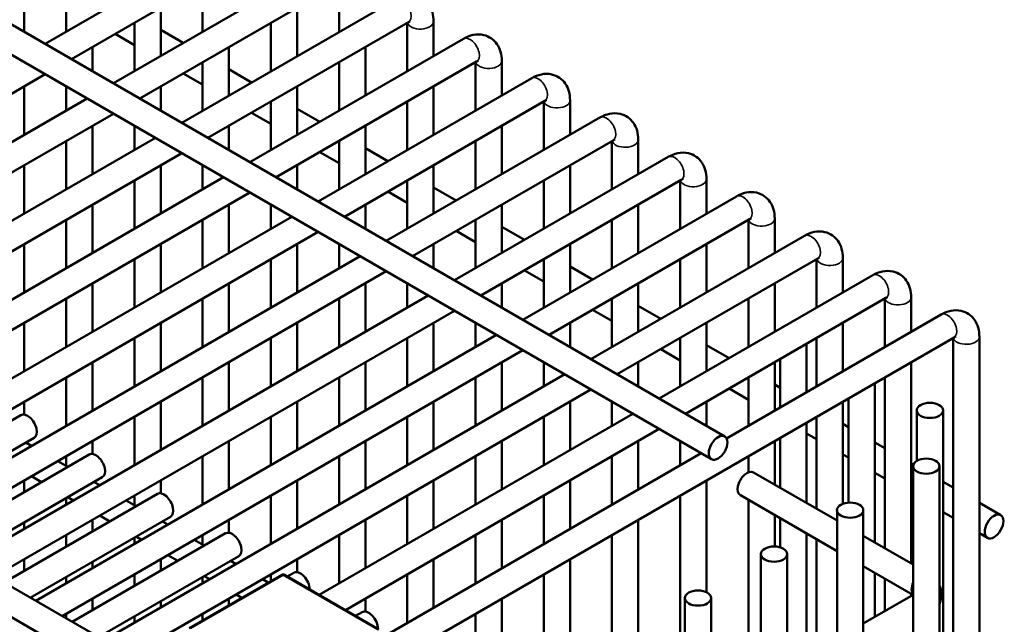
# Model space of a CAD drawing. Header units: inches. Extents: x 1 to 237, y 4 to 150.
# Tile 138 of 148: x 206.28 to 210.7, y 116.73 to 119.45. Entities that reach past the tile are written whole.
import ezdxf

# ---------------------------------------------------------------- set-up
doc = ezdxf.new("R2010")
doc.units = ezdxf.units.IN
doc.header["$LTSCALE"] = 7
doc.header["$MEASUREMENT"] = 0
doc.layers.add('Visible (ANSI)', color=7, linetype='Continuous', lineweight=50)
doc.layers.add('Visible Narrow (ANSI)', color=7, linetype='Continuous', lineweight=35)

msp = doc.modelspace()

# ---------------------------------------------------------------- linework, layer by layer
at = {"layer": 'Visible (ANSI)'}
for p, q in [((203.4311, 121.0459), (209.441, 117.5761)), ((203.2994, 120.9857), (209.382, 117.4738)), ((201.0119, 119.9193), (207.2557, 116.3144)), ((206.391, 119.3371), (207.3497, 119.8906)), ((200.8823, 119.8577), (207.1966, 116.2121)), ((206.5091, 119.2689), (207.4088, 119.7883)), ((206.6972, 119.1603), (207.656, 119.7138)), ((206.4851, 119.6086), (206.4851, 119.3914)), ((206.8153, 119.0921), (207.715, 119.6115)), ((207.0975, 119.6086), (207.0975, 119.3914)), ((207.71, 119.6086), (207.71, 119.3914)), ((207.0035, 118.9835), (207.9622, 119.537)), ((206.2969, 119.5), (206.2969, 119.3914)), ((206.9094, 119.5), (206.9094, 119.2828)), ((207.5218, 119.5), (207.5218, 119.2828)), ((206.7913, 119.4318), (206.7913, 119.2146)), ((207.1216, 118.9153), (208.0213, 119.4347)), ((207.4037, 119.4318), (207.4037, 119.2146)), ((208.0162, 119.4318), (208.0162, 119.2146)), ((208.1343, 119.4377), (208.1343, 119.2828)), ((206.7045, 119.3817), (206.7913, 119.3316)), ((206.9094, 119.3998), (207.0107, 119.3413)), ((207.3097, 118.8067), (208.2684, 119.3602)), ((206.6032, 119.3232), (206.6032, 119.2146)), ((207.2156, 119.3232), (207.2156, 119.106)), ((207.8281, 119.3232), (207.8281, 119.106)), ((207.0975, 119.255), (207.0975, 119.0378)), ((207.4278, 118.7385), (208.3275, 119.2579)), ((207.71, 119.255), (207.71, 119.0378)), ((208.3224, 119.255), (208.3224, 119.0378)), ((208.4405, 119.2609), (208.4405, 119.106)), ((207.0107, 119.2049), (207.0975, 119.1548)), ((207.2156, 119.223), (207.317, 119.1645)), ((204.3238, 118.0072), (206.391, 119.2007)), ((207.6159, 118.6299), (208.5747, 119.1834)), ((206.2969, 119.1464), (206.2969, 118.9292)), ((206.4851, 119.1464), (206.4851, 119.0378)), ((206.9094, 119.1464), (206.9094, 119.0378)), ((207.5218, 119.1464), (207.5218, 118.9292)), ((208.1343, 119.1464), (208.1343, 118.9292)), ((204.5119, 117.8986), (206.5791, 119.0921)), ((207.4037, 119.0782), (207.4037, 118.861)), ((207.734, 118.5617), (208.6337, 119.0811)), ((208.0162, 119.0782), (208.0162, 118.861)), ((208.6286, 119.0782), (208.6286, 118.861)), ((208.7468, 119.084), (208.7468, 118.9292)), ((207.317, 119.0281), (207.4037, 118.978)), ((207.5218, 119.0462), (207.6232, 118.9877)), ((204.63, 117.8304), (206.6972, 119.0239)), ((207.9221, 118.4531), (208.8809, 119.0066)), ((206.6032, 118.9696), (206.6032, 118.7524)), ((206.7913, 118.9696), (206.7913, 118.861)), ((207.2156, 118.9696), (207.2156, 118.861)), ((207.8281, 118.9696), (207.8281, 118.7524)), ((208.4405, 118.9696), (208.4405, 118.7524)), ((204.8181, 117.7218), (206.8853, 118.9153)), ((206.4851, 118.9014), (206.4851, 118.6842)), ((207.71, 118.9014), (207.71, 118.6842)), ((208.0402, 118.3849), (208.9399, 118.9043)), ((208.3224, 118.9014), (208.3224, 118.6842)), ((208.9349, 118.9014), (208.9349, 118.6842)), ((209.053, 118.9072), (209.053, 118.7524)), ((207.6232, 118.8513), (207.71, 118.8012)), ((207.8281, 118.8694), (207.9294, 118.8109)), ((204.9362, 117.6536), (207.0035, 118.8471)), ((208.2284, 118.2763), (209.1871, 118.8298)), ((206.2969, 118.7928), (206.2969, 118.5756)), ((206.9094, 118.7928), (206.9094, 118.5756)), ((207.0975, 118.7928), (207.0975, 118.6842)), ((207.5218, 118.7928), (207.5218, 118.6842)), ((208.1343, 118.7928), (208.1343, 118.5756)), ((208.7468, 118.7928), (208.7468, 118.5756)), ((205.1243, 117.545), (207.1916, 118.7385)), ((206.7913, 118.7246), (206.7913, 118.5074)), ((208.0162, 118.7246), (208.0162, 118.5074)), ((208.3465, 118.2081), (209.2462, 118.7275)), ((208.6286, 118.7246), (208.6286, 118.5074)), ((209.2411, 118.7246), (209.2411, 118.5074)), ((209.3592, 118.7304), (209.3592, 118.5756)), ((207.9294, 118.6745), (208.0162, 118.6244)), ((208.1343, 118.6926), (208.2357, 118.6341)), ((205.2424, 117.4768), (207.3097, 118.6703)), ((208.5346, 118.0995), (209.4933, 118.653)), ((206.6032, 118.616), (206.6032, 118.3988)), ((207.2156, 118.616), (207.2156, 118.3988)), ((207.4037, 118.616), (207.4037, 118.5074)), ((207.8281, 118.616), (207.8281, 118.5074)), ((208.4405, 118.616), (208.4405, 118.3988)), ((209.053, 118.616), (209.053, 118.3988)), ((205.4306, 117.3682), (207.4978, 118.5617)), ((206.4851, 118.5478), (206.4851, 118.3306)), ((207.0975, 118.5478), (207.0975, 118.3306)), ((208.3224, 118.5478), (208.3224, 118.3306)), ((208.6527, 118.0313), (209.5524, 118.5507)), ((208.9349, 118.5478), (208.9349, 118.3306)), ((209.5473, 118.5478), (209.5473, 118.3306)), ((209.6654, 118.5536), (209.6654, 118.3988)), ((208.2357, 118.4977), (208.3224, 118.4476)), ((208.4405, 118.5158), (208.5419, 118.4573)), ((205.5487, 117.3), (207.6159, 118.4935)), ((208.8408, 117.9227), (209.7996, 118.4762)), ((206.2969, 118.4392), (206.2969, 118.222)), ((206.9094, 118.4392), (206.9094, 118.222)), ((207.5218, 118.4392), (207.5218, 118.222)), ((207.71, 118.4392), (207.71, 118.3306)), ((208.1343, 118.4392), (208.1343, 118.3306)), ((208.7468, 118.4392), (208.7468, 118.222)), ((209.3592, 118.4392), (209.3592, 118.222)), ((205.7368, 117.1914), (207.804, 118.3849)), ((206.7913, 118.371), (206.7913, 118.1538)), ((207.4037, 118.371), (207.4037, 118.1538)), ((208.6286, 118.371), (208.6286, 118.1538)), ((208.9589, 117.8545), (209.8586, 118.3739)), ((209.2411, 118.371), (209.2411, 118.1538)), ((209.8536, 118.371), (209.8536, 118.1538)), ((209.9717, 118.3768), (209.9717, 118.222)), ((208.5419, 118.3209), (208.6286, 118.2708)), ((208.7468, 118.339), (208.8481, 118.2805)), ((205.8549, 117.1232), (207.9221, 118.3167)), ((209.147, 117.7459), (210.1058, 118.2994)), ((206.6032, 118.2624), (206.6032, 118.0452)), ((207.2156, 118.2624), (207.2156, 118.0452)), ((207.8281, 118.2624), (207.8281, 118.0452)), ((208.0162, 118.2624), (208.0162, 118.1538)), ((208.4405, 118.2624), (208.4405, 118.1538)), ((209.053, 118.2624), (209.053, 118.0452)), ((209.6654, 118.2624), (209.6654, 118.0452)), ((206.043, 117.0146), (208.1103, 118.2081)), ((206.4851, 118.1942), (206.4851, 117.977)), ((207.0975, 118.1942), (207.0975, 117.977)), ((207.71, 118.1942), (207.71, 117.977)), ((208.9349, 118.1942), (208.9349, 117.977)), ((209.2652, 117.6777), (210.1648, 118.1971)), ((209.5473, 118.1942), (209.5473, 117.977)), ((210.1598, 118.1942), (210.1598, 117.977)), ((210.2779, 118.2), (210.2779, 118.0452)), ((208.8481, 118.1441), (208.9349, 118.094)), ((209.053, 118.1622), (209.1543, 118.1037)), ((206.1611, 116.9464), (208.2284, 118.1399)), ((209.4495, 117.5669), (210.412, 118.1226)), ((206.2969, 118.0856), (206.2969, 117.8684)), ((206.9094, 118.0856), (206.9094, 117.8684)), ((207.5218, 118.0856), (207.5218, 117.8684)), ((208.1343, 118.0856), (208.1343, 117.8684)), ((208.3224, 118.0856), (208.3224, 117.977)), ((208.7468, 118.0856), (208.7468, 117.977)), ((209.3592, 118.0856), (209.3592, 117.8684)), ((209.9717, 118.0856), (209.9717, 117.8684)), ((206.3492, 116.8378), (208.4165, 118.0313)), ((206.7913, 118.0174), (206.7913, 117.8002)), ((207.1722, 116.1157), (210.4711, 118.0203)), ((207.4037, 118.0174), (207.4037, 117.8002)), ((208.0162, 118.0174), (208.0162, 117.8002)), ((209.2411, 118.0174), (209.2411, 117.8002)), ((209.8536, 118.0174), (209.8536, 117.8002)), ((210.466, 118.0174), (210.466, 116.1985)), ((210.5841, 118.0232), (210.5841, 101.613)), ((209.1543, 117.9673), (209.2411, 117.9172)), ((209.3592, 117.9854), (209.4606, 117.9269)), ((209.8087, 117.9915), (209.8087, 117.7743)), ((206.4673, 116.7696), (208.5346, 117.9631)), ((209.6906, 117.9233), (209.6906, 117.7061)), ((206.6032, 117.9088), (206.6032, 117.6916)), ((207.2156, 117.9088), (207.2156, 117.6916)), ((207.8281, 117.9088), (207.8281, 117.6916)), ((208.4405, 117.9088), (208.4405, 117.6916)), ((208.6286, 117.9088), (208.6286, 117.8002)), ((209.053, 117.9088), (209.053, 117.8002)), ((209.6654, 117.9088), (209.6654, 117.6916)), ((210.2779, 117.9088), (210.2779, 117.0059)), ((206.4851, 117.8406), (206.4851, 117.6234)), ((206.6555, 116.661), (208.7227, 117.8545)), ((207.0975, 117.8406), (207.0975, 117.6234)), ((207.71, 117.8406), (207.71, 117.6234)), ((208.3224, 117.8406), (208.3224, 117.6234)), ((209.5473, 117.8406), (209.5473, 117.6234)), ((210.1598, 117.8406), (210.1598, 117.0741)), ((209.4606, 117.7905), (209.5473, 117.7404)), ((209.6654, 117.8086), (209.6906, 117.7941)), ((210.1149, 117.8147), (210.1149, 117.1)), ((206.7736, 116.5928), (208.8408, 117.7863)), ((209.9968, 117.7465), (209.9968, 117.2789)), ((206.2969, 117.732), (206.2969, 117.674)), ((206.9094, 117.732), (206.9094, 117.5148)), ((207.5218, 117.732), (207.5218, 117.5148)), ((208.1343, 117.732), (208.1343, 117.5148)), ((208.7468, 117.732), (208.7468, 117.5148)), ((208.9349, 117.732), (208.9349, 117.6234)), ((209.3592, 117.732), (209.3592, 117.6234)), ((209.9717, 117.732), (209.9717, 117.2735)), ((205.5935, 117.2741), (206.282, 117.6715)), ((206.7913, 117.6638), (206.7913, 117.4466)), ((207.4037, 117.6638), (207.4037, 117.4466)), ((207.6208, 116.8647), (209.0289, 117.6777)), ((208.0162, 117.6638), (208.0162, 117.4466)), ((208.6286, 117.6638), (208.6286, 117.4466)), ((209.8536, 117.6638), (209.8536, 117.2509)), ((210.303, 117.6927), (210.303, 117.4657)), ((210.4211, 117.6927), (210.4211, 101.4592)), ((209.8087, 117.6379), (209.8087, 117.2768)), ((209.9717, 117.6318), (209.9968, 117.6173)), ((205.7117, 117.2059), (206.3411, 117.5693)), ((207.7389, 116.7965), (209.147, 117.6095)), ((209.6906, 117.5697), (209.6906, 117.345)), ((209.8087, 117.5895), (209.8536, 117.5636)), ((206.3295, 117.5336), (206.3044, 117.5481)), ((206.6032, 117.5552), (206.6032, 117.4972)), ((207.2156, 117.5552), (207.2156, 117.338)), ((207.8281, 117.5552), (207.8281, 117.338)), ((208.4405, 117.5552), (208.4405, 117.338)), ((209.053, 117.5552), (209.053, 117.338)), ((209.2411, 117.5552), (209.2411, 117.4466)), ((209.6654, 117.5552), (209.6654, 117.3595)), ((210.1149, 117.5491), (210.1598, 117.5232)), ((205.8998, 117.0973), (206.5882, 117.4947)), ((206.4851, 117.487), (206.4851, 117.4437)), ((207.0975, 117.487), (207.0975, 117.2698)), ((207.71, 117.487), (207.71, 117.2698)), ((207.8955, 116.6697), (209.3352, 117.5009)), ((208.3224, 117.487), (208.3224, 117.2698)), ((208.9349, 117.487), (208.9349, 117.2698)), ((209.5473, 117.487), (209.5473, 117.4146)), ((209.9717, 117.4954), (209.9968, 117.4809)), ((206.4925, 117.4395), (206.4476, 117.4654)), ((210.2779, 117.455), (210.288, 117.4492)), ((210.2867, 117.4422), (210.2867, 101.2087)), ((210.4048, 117.4422), (210.4048, 101.2087)), ((206.0179, 117.0291), (206.6473, 117.3925)), ((206.3744, 117.3713), (206.3295, 117.3972)), ((209.9452, 117.198), (209.5704, 117.4144)), ((210.1149, 117.4127), (210.1598, 117.3868)), ((206.2969, 117.3784), (206.2969, 117.3266)), ((206.6357, 117.3568), (206.6106, 117.3713)), ((206.9094, 117.3784), (206.9094, 117.3204)), ((207.5218, 117.3784), (207.5218, 117.1612)), ((208.1343, 117.3784), (208.1343, 117.1612)), ((208.7468, 117.3784), (208.7468, 117.1612)), ((209.3592, 117.3784), (209.3592, 116.8767)), ((210.4211, 117.3723), (210.466, 117.3464)), ((206.206, 116.9205), (206.8945, 117.3179)), ((206.5176, 117.2886), (206.4925, 117.3031)), ((206.7913, 117.3102), (206.7913, 117.2669)), ((207.4037, 117.3102), (207.4037, 117.093)), ((208.0162, 117.3102), (208.0162, 117.093)), ((208.6286, 117.3102), (208.6286, 117.093)), ((209.2411, 117.3102), (209.2411, 116.2619)), ((209.9452, 117.0616), (209.5113, 117.3121)), ((210.2779, 117.3186), (210.2867, 117.3135)), ((206.4851, 117.2988), (206.4851, 117.2698)), ((206.7987, 117.2627), (206.7538, 117.2886)), ((209.5473, 117.2913), (209.5473, 116.4387)), ((210.5841, 117.2782), (210.6799, 117.2229)), ((206.3241, 116.8523), (206.9535, 117.2157)), ((206.6806, 117.1945), (206.6357, 117.2204)), ((209.6654, 117.2231), (209.6654, 117.0819)), ((209.9452, 117.245), (209.9452, 101.0115)), ((210.0633, 117.245), (210.0633, 101.0115)), ((210.4211, 117.2359), (210.466, 117.21)), ((206.2969, 117.1902), (206.2969, 117.1612)), ((206.6032, 117.2016), (206.6032, 117.1498)), ((206.9419, 117.18), (206.9168, 117.1945)), ((207.2156, 117.2016), (207.2156, 117.1436)), ((207.8281, 117.2016), (207.8281, 116.9844)), ((208.4405, 117.2016), (208.4405, 116.9844)), ((209.053, 117.2016), (209.053, 116.1533)), ((209.6906, 117.2086), (209.6906, 117.0779)), ((206.4851, 117.1334), (206.4851, 117.0816)), ((206.5122, 116.7437), (207.2007, 117.1411)), ((206.8238, 117.1118), (206.7987, 117.1263)), ((207.0975, 117.1334), (207.0975, 117.0901)), ((207.71, 117.1334), (207.71, 116.9162)), ((208.3224, 117.1334), (208.3224, 116.9162)), ((208.9349, 117.1334), (208.9349, 116.6757)), ((209.8087, 117.1404), (209.8087, 116.5896)), ((210.2867, 117.0008), (210.0633, 117.1298)), ((210.5841, 117.1418), (210.6208, 117.1206)), ((206.7913, 117.122), (206.7913, 117.093)), ((207.1049, 117.0859), (207.0601, 117.1118)), ((209.8536, 117.1145), (209.8536, 116.6155)), ((206.6303, 116.6755), (207.2597, 117.0389)), ((206.9868, 117.0177), (206.9419, 117.0436)), ((209.6036, 117.0478), (209.6036, 100.8143)), ((209.7217, 117.0478), (209.7217, 100.8143)), ((206.2969, 117.0248), (206.2969, 116.973)), ((206.6032, 117.0134), (206.6032, 116.9844)), ((206.9094, 117.0248), (206.9094, 116.973)), ((207.2482, 117.0032), (207.223, 117.0177)), ((207.5218, 117.0248), (207.5218, 116.9668)), ((208.1343, 117.0248), (208.1343, 116.8076)), ((208.7468, 117.0248), (208.7468, 115.9765)), ((210.2857, 116.865), (210.0633, 116.9934)), ((206.7913, 116.9566), (206.7913, 116.9048)), ((207.4525, 116.9547), (207.0374, 116.715)), ((207.1301, 116.935), (207.1049, 116.9495)), ((207.4037, 116.9566), (207.4037, 116.9265)), ((207.8892, 116.7097), (207.465, 116.9547)), ((207.4776, 116.9474), (207.5069, 116.9643)), ((208.0162, 116.9566), (208.0162, 116.7394)), ((208.6286, 116.9566), (208.6286, 116.4899)), ((210.1149, 116.9636), (210.1149, 116.7664)), ((206.4851, 116.9452), (206.4851, 116.9162)), ((207.0975, 116.9452), (207.0975, 116.9162)), ((207.3923, 116.9199), (207.3663, 116.935)), ((210.1598, 116.9377), (210.1598, 116.7923)), ((207.2742, 116.8517), (207.2482, 116.8668)), ((210.0633, 116.7366), (210.2867, 116.8655)), ((210.2779, 116.8695), (210.2779, 116.8605)), ((206.6032, 116.848), (206.6032, 116.7962)), ((206.9094, 116.8366), (206.9094, 116.8076)), ((207.2156, 116.848), (207.2156, 116.8179)), ((207.8281, 116.848), (207.8281, 116.79)), ((208.4405, 116.848), (208.4405, 115.7997)), ((209.2621, 116.8507), (209.2621, 100.6172)), ((209.3802, 116.8507), (209.3802, 100.6172)), ((206.4851, 116.7798), (206.4851, 116.7593)), ((207.0975, 116.7798), (207.0975, 116.7497)), ((207.7838, 116.7706), (207.8131, 116.7875)), ((208.3224, 116.7798), (208.3224, 116.2898)), ((206.7913, 116.7684), (206.7913, 116.7394))]:
    msp.add_line(p, q, dxfattribs=at)
msp.add_arc((207.4587, 116.9438), 0.0125, 60, 120, dxfattribs=at)
for centre, major_axis, start_param, end_param in [((209.7496, 118.0463), (0.0591, 0), 2.177091, 2.535298), ((210.0559, 117.8695), (0.0591, 0), 2.177091, 2.535298), ((206.3115, 117.6204), (0.0295, -0.0511), 0, 3.141593), ((206.6178, 117.4436), (0.0295, -0.0511), 0, 3.141593), ((209.5408, 117.3632), (0.0295, 0.0511), 0, 3.141593), ((206.924, 117.2668), (0.0295, -0.0511), 0, 3.141593), ((207.2302, 117.09), (0.0295, -0.0511), 0, 3.141593), ((207.5364, 116.9132), (-0.0295, 0.0511), 3.931113, 6.283185), ((207.8427, 116.7364), (-0.0295, 0.0511), 3.931113, 6.283185)]:
    msp.add_ellipse(centre, major_axis=major_axis, ratio=0.57735, start_param=start_param, end_param=end_param, dxfattribs=at)
for centre, major_axis in [((210.3621, 117.6927), (0.0591, 0)), ((209.4115, 117.525), (-0.0295, -0.0511)), ((210.3458, 117.4422), (0.0591, 0)), ((210.0042, 117.245), (0.0591, 0)), ((210.6503, 117.1718), (-0.0295, -0.0511)), ((209.6627, 117.0478), (0.0591, 0)), ((209.3212, 116.8507), (0.0591, 0))]:
    msp.add_ellipse(centre, major_axis=major_axis, ratio=0.57735, dxfattribs=at)
for points, knots in [([(207.9622, 119.537), (207.9756, 119.5447), (207.9901, 119.5507), (208.0207, 119.5569), (208.0369, 119.5573), (208.0652, 119.5508), (208.0772, 119.5455), (208.0976, 119.5312), (208.106, 119.5225), (208.1201, 119.5022), (208.1253, 119.4905), (208.1327, 119.4651), (208.1343, 119.4514), (208.1343, 119.4377)], [0, 0, 0, 0, 0.314159, 0.314159, 0.611451, 0.611451, 0.836785, 0.836785, 1.050201, 1.050201, 1.29221, 1.29221, 1.570796, 1.570796, 1.570796, 1.570796]), ([(208.0213, 119.4347), (208.024, 119.4363), (208.0262, 119.4372), (208.0289, 119.4381), (208.0295, 119.4382), (208.0295, 119.4382)], [6.2831853, 6.2831853, 6.2831853, 6.2831853, 6.489909, 6.489909, 6.6636738, 6.6636738, 6.6636738, 6.6636738]), ([(208.2684, 119.3602), (208.2818, 119.3679), (208.2963, 119.3739), (208.327, 119.3801), (208.3432, 119.3805), (208.3715, 119.374), (208.3835, 119.3687), (208.4038, 119.3544), (208.4123, 119.3457), (208.4264, 119.3254), (208.4316, 119.3137), (208.4389, 119.2883), (208.4405, 119.2746), (208.4405, 119.2609)], [0, 0, 0, 0, 0.314159, 0.314159, 0.611451, 0.611451, 0.836785, 0.836785, 1.050201, 1.050201, 1.29221, 1.29221, 1.570796, 1.570796, 1.570796, 1.570796]), ([(208.3275, 119.2579), (208.3302, 119.2595), (208.3324, 119.2604), (208.3351, 119.2613), (208.3357, 119.2614), (208.3357, 119.2614)], [6.2831853, 6.2831853, 6.2831853, 6.2831853, 6.489909, 6.489909, 6.6636738, 6.6636738, 6.6636738, 6.6636738]), ([(208.5747, 119.1834), (208.588, 119.1911), (208.6025, 119.1971), (208.6332, 119.2033), (208.6494, 119.2037), (208.6777, 119.1972), (208.6897, 119.1919), (208.71, 119.1776), (208.7185, 119.1689), (208.7326, 119.1486), (208.7378, 119.1369), (208.7451, 119.1115), (208.7468, 119.0978), (208.7468, 119.084)], [0, 0, 0, 0, 0.314159, 0.314159, 0.611451, 0.611451, 0.836785, 0.836785, 1.050201, 1.050201, 1.29221, 1.29221, 1.570796, 1.570796, 1.570796, 1.570796]), ([(208.6337, 119.0811), (208.6364, 119.0827), (208.6386, 119.0836), (208.6413, 119.0845), (208.642, 119.0846), (208.642, 119.0846)], [6.2831853, 6.2831853, 6.2831853, 6.2831853, 6.489909, 6.489909, 6.6636738, 6.6636738, 6.6636738, 6.6636738]), ([(208.8809, 119.0066), (208.8943, 119.0143), (208.9088, 119.0203), (208.9394, 119.0265), (208.9556, 119.0269), (208.9839, 119.0204), (208.9959, 119.0151), (209.0163, 119.0008), (209.0247, 118.9921), (209.0388, 118.9718), (209.044, 118.9601), (209.0514, 118.9347), (209.053, 118.921), (209.053, 118.9072)], [0, 0, 0, 0, 0.314159, 0.314159, 0.611451, 0.611451, 0.836785, 0.836785, 1.050201, 1.050201, 1.29221, 1.29221, 1.570796, 1.570796, 1.570796, 1.570796]), ([(208.9399, 118.9043), (208.9426, 118.9059), (208.9449, 118.9068), (208.9475, 118.9077), (208.9482, 118.9078), (208.9482, 118.9078)], [6.2831853, 6.2831853, 6.2831853, 6.2831853, 6.489909, 6.489909, 6.6636738, 6.6636738, 6.6636738, 6.6636738]), ([(209.1871, 118.8298), (209.2005, 118.8375), (209.215, 118.8435), (209.2457, 118.8497), (209.2618, 118.8501), (209.2901, 118.8436), (209.3021, 118.8383), (209.3225, 118.824), (209.3309, 118.8153), (209.3451, 118.795), (209.3503, 118.7833), (209.3576, 118.7579), (209.3592, 118.7442), (209.3592, 118.7304)], [0, 0, 0, 0, 0.314159, 0.314159, 0.611451, 0.611451, 0.836785, 0.836785, 1.050201, 1.050201, 1.29221, 1.29221, 1.570796, 1.570796, 1.570796, 1.570796]), ([(209.2462, 118.7275), (209.2489, 118.7291), (209.2511, 118.73), (209.2538, 118.7309), (209.2544, 118.731), (209.2544, 118.731)], [6.2831853, 6.2831853, 6.2831853, 6.2831853, 6.489909, 6.489909, 6.6636738, 6.6636738, 6.6636738, 6.6636738]), ([(209.4933, 118.653), (209.5067, 118.6607), (209.5212, 118.6667), (209.5519, 118.6729), (209.5681, 118.6733), (209.5964, 118.6668), (209.6084, 118.6615), (209.6287, 118.6472), (209.6372, 118.6385), (209.6513, 118.6182), (209.6565, 118.6065), (209.6638, 118.5811), (209.6654, 118.5674), (209.6654, 118.5536)], [0, 0, 0, 0, 0.314159, 0.314159, 0.611451, 0.611451, 0.836785, 0.836785, 1.050201, 1.050201, 1.29221, 1.29221, 1.570796, 1.570796, 1.570796, 1.570796]), ([(209.5524, 118.5507), (209.5551, 118.5523), (209.5573, 118.5532), (209.56, 118.5541), (209.5607, 118.5542), (209.5607, 118.5542)], [6.2831853, 6.2831853, 6.2831853, 6.2831853, 6.489909, 6.489909, 6.6636738, 6.6636738, 6.6636738, 6.6636738]), ([(209.7996, 118.4762), (209.813, 118.4839), (209.8274, 118.4899), (209.8581, 118.4961), (209.8743, 118.4965), (209.9026, 118.49), (209.9146, 118.4847), (209.935, 118.4704), (209.9434, 118.4617), (209.9575, 118.4414), (209.9627, 118.4297), (209.97, 118.4043), (209.9717, 118.3906), (209.9717, 118.3768)], [0, 0, 0, 0, 0.314159, 0.314159, 0.611451, 0.611451, 0.836785, 0.836785, 1.050201, 1.050201, 1.29221, 1.29221, 1.570796, 1.570796, 1.570796, 1.570796]), ([(209.8586, 118.3739), (209.8613, 118.3755), (209.8636, 118.3764), (209.8662, 118.3773), (209.8669, 118.3774), (209.8669, 118.3774)], [6.2831853, 6.2831853, 6.2831853, 6.2831853, 6.489909, 6.489909, 6.6636738, 6.6636738, 6.6636738, 6.6636738]), ([(210.1058, 118.2994), (210.1192, 118.3071), (210.1337, 118.3131), (210.1643, 118.3193), (210.1805, 118.3197), (210.2088, 118.3132), (210.2208, 118.3079), (210.2412, 118.2936), (210.2496, 118.2849), (210.2637, 118.2646), (210.2689, 118.2529), (210.2763, 118.2275), (210.2779, 118.2138), (210.2779, 118.2)], [0, 0, 0, 0, 0.314159, 0.314159, 0.611451, 0.611451, 0.836785, 0.836785, 1.050201, 1.050201, 1.29221, 1.29221, 1.570796, 1.570796, 1.570796, 1.570796]), ([(210.1648, 118.1971), (210.1676, 118.1987), (210.1698, 118.1996), (210.1725, 118.2005), (210.1731, 118.2006), (210.1731, 118.2006)], [0, 0, 0, 0, 0.2067237, 0.2067237, 0.3804885, 0.3804885, 0.3804885, 0.3804885]), ([(210.412, 118.1226), (210.4254, 118.1303), (210.4399, 118.1363), (210.4706, 118.1425), (210.4868, 118.1429), (210.515, 118.1364), (210.5271, 118.1311), (210.5474, 118.1168), (210.5559, 118.1081), (210.57, 118.0878), (210.5752, 118.0761), (210.5825, 118.0507), (210.5841, 118.037), (210.5841, 118.0232)], [0, 0, 0, 0, 0.314159, 0.314159, 0.611451, 0.611451, 0.836785, 0.836785, 1.050201, 1.050201, 1.29221, 1.29221, 1.570796, 1.570796, 1.570796, 1.570796]), ([(210.4711, 118.0203), (210.4738, 118.0219), (210.476, 118.0228), (210.4787, 118.0237), (210.4793, 118.0238), (210.4793, 118.0238)], [0, 0, 0, 0, 0.2067237, 0.2067237, 0.3804885, 0.3804885, 0.3804885, 0.3804885]), ([(210.4048, 116.8232), (210.4067, 116.8273), (210.4083, 116.8316), (210.4133, 116.848), (210.4147, 116.861), (210.4125, 116.8853), (210.4094, 116.8966), (210.4048, 116.9067)], [6.8120458, 6.8120458, 6.8120458, 6.8120458, 6.8946361, 6.8946361, 7.1199699, 7.1199699, 7.3251211, 7.3251211, 7.3251211, 7.3251211])]:
    msp.add_open_spline(points, degree=3, knots=knots, dxfattribs=at)
at = {"layer": 'Visible Narrow (ANSI)'}
for p, q in [((207.0437, 116.7144), (207.4587, 116.954)), ((207.4587, 116.954), (207.883, 116.7091))]:
    msp.add_line(p, q, dxfattribs=at)
for centre, major_axis, start_param, end_param in [((207.9917, 119.4859), (0.0295, -0.0511), 0, 3.141593), ((208.0752, 119.4377), (-0.0591, 0), 0.159548, 3.141593), ((208.298, 119.3091), (0.0295, -0.0511), 0, 3.141593), ((208.3815, 119.2609), (-0.0591, 0), 0.159548, 3.141593), ((208.6042, 119.1323), (0.0295, -0.0511), 0, 3.141593), ((208.6877, 119.084), (-0.0591, 0), 0.159548, 3.141593), ((208.9104, 118.9555), (0.0295, -0.0511), 0, 3.141593), ((208.9939, 118.9072), (-0.0591, 0), 0.159548, 3.141593), ((209.2166, 118.7787), (0.0295, -0.0511), 0, 3.141593), ((209.3002, 118.7304), (-0.0591, 0), 0.159548, 3.141593), ((209.5229, 118.6019), (0.0295, -0.0511), 0, 3.141593), ((209.6064, 118.5536), (-0.0591, 0), 0.159548, 3.141593), ((209.8291, 118.4251), (0.0295, -0.0511), 0, 3.141593), ((209.9126, 118.3768), (-0.0591, 0), 0.159548, 3.141593), ((210.1353, 118.2483), (0.0295, -0.0511), 0, 3.141593), ((210.2188, 118.2), (-0.0591, 0), 0.159548, 3.141593), ((210.4415, 118.0715), (0.0295, -0.0511), 0, 3.141593), ((210.5251, 118.0232), (-0.0591, 0), 0.159548, 3.141593), ((207.4587, 116.9438), (-0.0063, 0.0108), 5.497787, 6.283185), ((207.4587, 116.9438), (0.0062, 0.0108), 0, 0.785398), ((210.3203, 116.9132), (-0.0295, -0.0511), 4.862689, 6.123637)]:
    msp.add_ellipse(centre, major_axis=major_axis, ratio=0.57735, start_param=start_param, end_param=end_param, dxfattribs=at)

doc.saveas('drawing.dxf')
